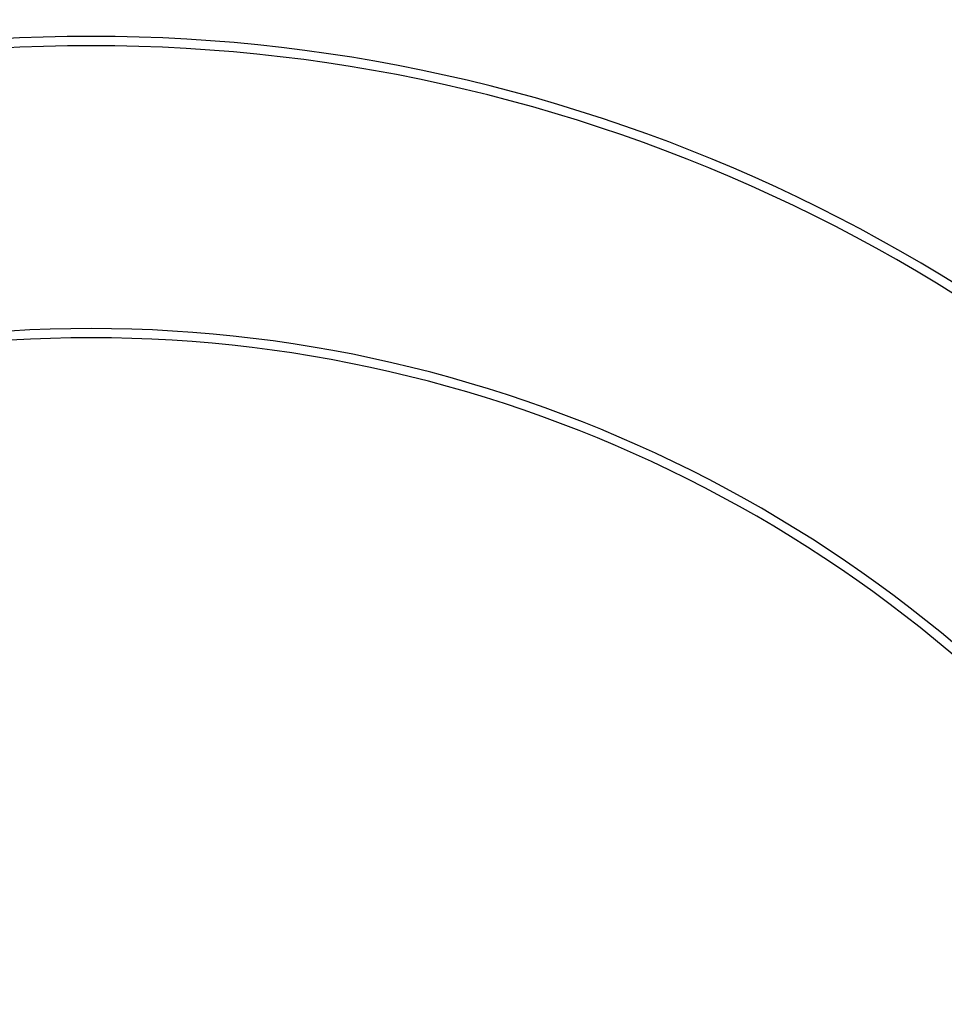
# Model space of a CAD drawing. Header units: millimetres. Extents: x 0 to 420, y -341 to 792.
# Tile 229 of 256: x 168 to 183, y 236 to 251. Entities that reach past the tile are written whole.
import ezdxf

# ---------------------------------------------------------------- set-up
doc = ezdxf.new("R2010")
doc.units = ezdxf.units.MM
doc.header["$LTSCALE"] = 23.1
doc.layers.get('0').update_dxf_attribs({"linetype": 'CONTINUOUS'})
doc.layers.add('DIM_PILOTEES', color=7, linetype='CONTINUOUS')
doc.styles.get("Standard").update_dxf_attribs({"font": 'txt', "width": 0.7})
doc.dimstyles.new('DIMSTYLE_4', dxfattribs={"dimtxt": 2.5, "dimasz": 3.5, "dimexe": 2, "dimexo": 0, "dimtad": 1, "dimdec": 0, "dimlfac": 5.882353, "dimdsep": 46, "dimtxsty": 'Standard', "dimblk": '_FILLED', "dimblk1": '_FILLED', "dimblk2": '_FILLED', "dimcen": 0.09, "dimazin": 2, "dimtp": 0.5, "dimtm": 0.5, "dimtfac": 1, "dimtdec": 0, "dimtofl": 0, "dimtmove": 0, "dimatfit": 3, "dimldrblk": '_FILLED', "dimfxl": 0, "dimtolj": 1, "dimarcsym": 0})

# ---------------------------------------------------------------- blocks, each defined once
blk = doc.blocks.new('_FILLED')
at = {"color": 0, "linetype": 'ByBlock'}
blk.add_solid([(0, 0), (-1, 0.1429), (-1, -0.1429)], dxfattribs=at)
blk = doc.blocks.new('*D5')
at = {"layer": 'DIM_PILOTEES', "color": 2, "linetype": 'Continuous'}
for p, q in [((169.576, 261.632), (214.724, 261.632)), ((212.724, 261.632), (212.724, 247.919)), ((212.724, 234.205), (212.724, 247.919)), ((203.576, 234.205), (214.724, 234.205))]:
    blk.add_line(p, q, dxfattribs=at)
at = {"layer": 'DIM_PILOTEES', "color": 2, "linetype": 'Continuous', "xscale": 3.5, "yscale": 3.5, "zscale": 3.5}
for p, rotation in [((212.724, 261.632), 90), ((212.724, 234.205), 270)]:
    blk.add_blockref('_FILLED', p, dxfattribs=dict(at, rotation=rotation))
at = {"layer": 'DIM_PILOTEES', "color": 2, "linetype": 'Continuous', "insert": (209.599, 247.919), "char_height": 2.5, "width": 7.23214, "attachment_point": 2, "rotation": 90, "line_spacing_factor": 0.9}
blk.add_mtext('{\\ftxt;\\W0.0001;\\H0.0001;\\~}{\\ftxt;\\W1.9285714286;\\H2.5; }{\\ftxt;\\W0.0001;\\H0.0001;\\~}', dxfattribs=at)

msp = doc.modelspace()

# ---------------------------------------------------------------- linework, layer by layer
at = {"color": 7, "linetype": 'Continuous'}
for radius, start, end in [(35.7006, 35.40735, 84.59265), (35.5125, 35.34865, 84.65135), (35.5622, 35.34865, 84.65135), (34.4954, 26.12966, 153.87034), (34.4607, 26.17495, 153.82505), (33.9916, 26.73189, 153.26811), (33.9769, 26.7445, 153.2555), (33.8792, 26.67945, 153.32055), (33.7947, 26.74032, 153.25969), (33.3914, 27.08673, 152.91327), (32.2456, 26.92892, 153.07108), (31.3712, 27.38404, 152.61458), (31.2068, 27.38566, 152.61434), (25.4985, 37.04527, 142.95015), (25.3528, 37.04527, 142.95016), (20.9303, 35.04453, 144.95227), (20.7861, 35.04453, 144.95227)]:
    msp.add_arc((169.5758, 225.1778), radius, start, end, dxfattribs=at)

# ---------------------------------------------------------------- dimensions: what is measured, and where the dimension line sits
at = {"layer": 'DIM_PILOTEES', "color": 2, "linetype": 'Continuous'}
dim = msp.add_linear_dim(base=(212.7236, 234.2053), p1=(169.5758, 261.6325), p2=(203.5758, 234.2053), angle=270, text='{\\ftxt;\\W0.0001;\\H0.0001;\\~}{\\ftxt;\\W1.9285714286;\\H2.5; }{\\ftxt;\\W0.0001;\\H0.0001;\\~}', dimstyle='DIMSTYLE_4', dxfattribs=at)
dim.commit()
dim.dimension.update_dxf_attribs({"geometry": '*D5', "text_midpoint": (212.7236, 247.5618), "dimtype": 160})

doc.saveas('drawing.dxf')
